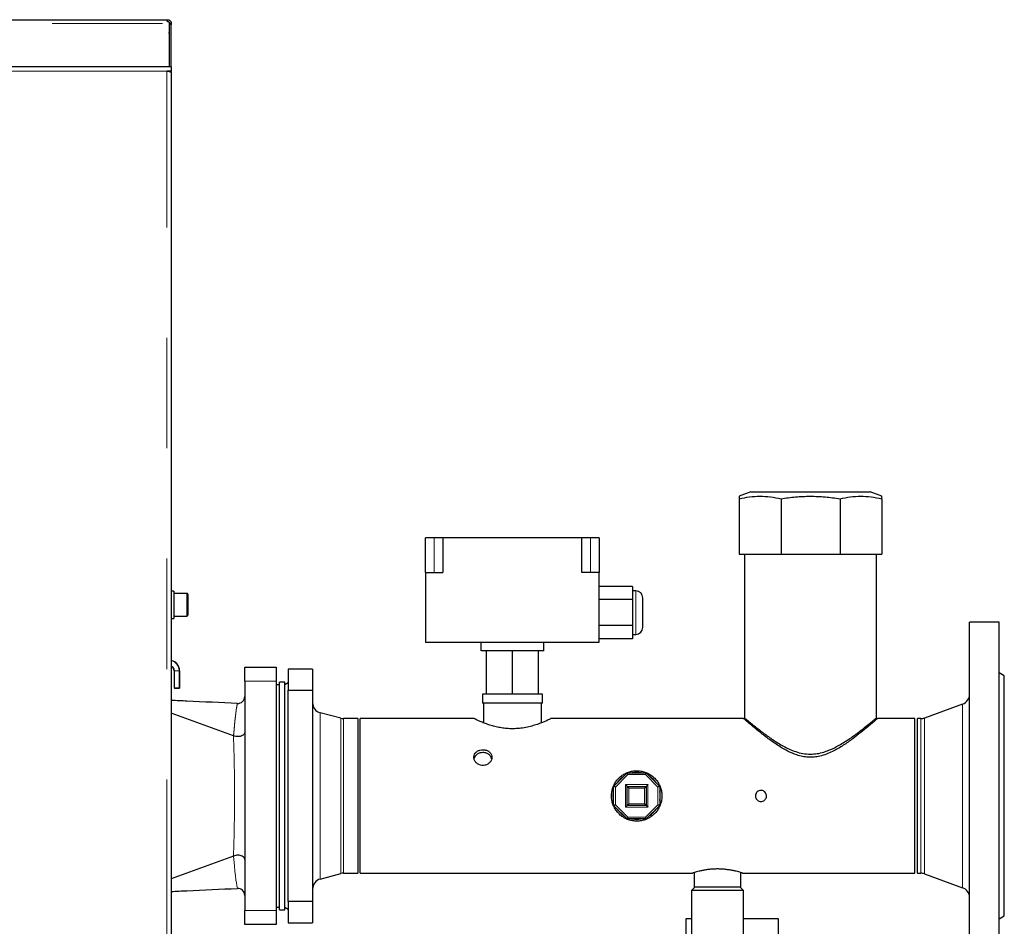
# Model space of a CAD drawing. Header units: millimetres. Extents: x 26 to 242, y 76 to 156.
# Tile 19 of 72: x 66 to 78, y 97 to 107. Entities that reach past the tile are written whole.
import ezdxf

# ---------------------------------------------------------------- set-up
doc = ezdxf.new("R2010")
doc.units = ezdxf.units.MM
doc.linetypes.add('PHANTOM', pattern=[12.7, 6.35, -1.27, 1.27, -1.27, 1.27, -1.27])

msp = doc.modelspace()

# ---------------------------------------------------------------- linework, layer by layer
at = {"color": 7, "linetype": 'Continuous', "lineweight": 25}
for p, q in [((30.962, 107.467), (67.883, 107.467)), ((67.883, 107.467), (67.893, 107.467)), ((67.893, 107.447), (67.893, 107.467)), ((67.913, 107.438), (67.913, 107.422)), ((67.913, 107.422), (67.913, 106.926)), ((67.918, 107.422), (67.938, 107.422)), ((67.918, 107.422), (67.918, 107.411)), ((67.938, 107.411), (67.918, 107.411)), ((67.918, 106.926), (67.918, 107.411)), ((67.938, 107.422), (67.938, 107.411)), ((67.938, 106.926), (67.938, 107.411)), ((67.918, 107.287), (67.913, 107.32)), ((67.918, 107.287), (67.913, 107.287)), ((67.888, 106.926), (54.418, 106.926)), ((67.938, 106.926), (67.888, 106.926)), ((67.938, 106.876), (67.888, 106.876)), ((67.913, 106.876), (67.913, 106.871)), ((67.913, 106.871), (67.913, 106.876)), ((67.938, 106.926), (67.938, 106.876)), ((67.938, 106.862), (67.938, 106.876)), ((67.938, 106.862), (67.938, 79.676)), ((74.606, 102.036), (74.473, 101.983)), ((74.606, 102.036), (75.03, 102.036)), ((75.03, 102.036), (75.981, 102.036)), ((76.113, 101.983), (75.981, 102.036)), ((74.473, 101.956), (74.473, 101.316)), ((74.954, 101.956), (74.954, 101.316)), ((75.633, 101.956), (75.633, 101.316)), ((76.113, 101.956), (76.113, 101.316)), ((70.963, 101.505), (70.863, 101.505)), ((70.863, 101.105), (70.863, 101.505)), ((71.063, 101.505), (70.963, 101.505)), ((71.063, 101.505), (71.063, 101.105)), ((72.663, 101.505), (71.063, 101.505)), ((72.663, 101.105), (72.663, 101.505)), ((72.763, 101.505), (72.663, 101.505)), ((72.863, 101.505), (72.763, 101.505)), ((72.863, 101.505), (72.863, 101.105)), ((74.473, 101.316), (74.954, 101.316)), ((74.532, 101.316), (74.532, 99.434)), ((74.954, 101.316), (75.633, 101.316)), ((75.633, 101.316), (76.113, 101.316)), ((76.054, 99.436), (76.054, 101.316)), ((70.863, 101.105), (70.863, 100.305)), ((70.863, 101.105), (71.063, 101.105)), ((72.863, 101.105), (72.663, 101.105)), ((72.863, 100.305), (72.863, 101.105)), ((67.968, 100.893), (67.938, 100.893)), ((67.968, 100.893), (67.968, 100.579)), ((68.118, 100.866), (67.968, 100.866)), ((68.128, 100.856), (68.128, 100.616)), ((73.243, 100.945), (72.863, 100.945)), ((73.243, 100.945), (73.243, 100.795)), ((73.283, 100.895), (73.243, 100.895)), ((73.243, 100.795), (72.863, 100.795)), ((73.243, 100.795), (73.243, 100.495)), ((73.363, 100.645), (73.363, 100.815)), ((73.363, 100.475), (73.363, 100.645)), ((67.938, 100.579), (67.968, 100.579)), ((67.968, 100.606), (68.118, 100.606)), ((77.463, 100.536), (77.123, 100.536)), ((77.123, 96.536), (77.123, 100.536)), ((77.463, 96.536), (77.463, 100.536)), ((73.243, 100.495), (72.863, 100.495)), ((73.243, 100.495), (73.243, 100.345)), ((73.243, 100.395), (73.283, 100.395)), ((70.863, 100.305), (72.863, 100.305)), ((71.503, 100.205), (71.503, 100.305)), ((72.223, 100.205), (72.223, 100.305)), ((73.243, 100.345), (72.863, 100.345)), ((72.223, 100.205), (71.503, 100.205)), ((71.563, 99.705), (71.563, 100.205)), ((71.863, 99.705), (71.863, 100.205)), ((72.163, 99.705), (72.163, 100.205)), ((67.971, 99.976), (67.971, 99.776)), ((67.973, 99.776), (67.973, 99.976)), ((68.031, 99.976), (68.031, 99.776)), ((68.033, 99.776), (68.033, 99.976)), ((68.783, 99.856), (68.783, 100.016)), ((68.783, 100.016), (69.143, 100.016)), ((69.143, 100.016), (69.143, 99.856)), ((69.563, 99.996), (69.283, 99.996)), ((69.283, 99.996), (69.283, 99.752)), ((69.563, 99.996), (69.563, 99.752)), ((77.523, 99.916), (77.463, 99.951)), ((68.783, 99.856), (68.783, 97.216)), ((69.143, 99.856), (69.143, 97.216)), ((69.243, 99.846), (69.183, 99.846)), ((69.183, 97.226), (69.183, 99.846)), ((69.243, 97.226), (69.243, 99.846)), ((69.283, 99.839), (69.243, 99.816)), ((77.523, 97.156), (77.523, 99.916)), ((68.031, 99.776), (67.971, 99.776)), ((67.973, 99.776), (68.033, 99.776)), ((69.183, 99.816), (69.143, 99.816)), ((69.283, 97.32), (69.283, 99.752)), ((69.283, 99.752), (69.563, 99.752)), ((69.563, 99.752), (69.563, 97.32)), ((71.517, 99.705), (71.517, 99.605)), ((71.563, 99.705), (71.517, 99.705)), ((72.21, 99.605), (71.517, 99.605)), ((71.529, 99.605), (71.529, 99.378)), ((71.863, 99.705), (71.563, 99.705)), ((72.163, 99.705), (71.863, 99.705)), ((72.21, 99.705), (72.163, 99.705)), ((72.197, 99.378), (72.197, 99.605)), ((72.21, 99.605), (72.21, 99.705)), ((68.654, 99.228), (67.938, 99.49)), ((69.888, 99.429), (69.652, 99.492)), ((77.044, 99.592), (76.605, 99.432)), ((70.083, 99.425), (69.919, 99.425)), ((70.083, 99.425), (70.083, 98.536)), ((71.424, 99.425), (70.113, 99.425)), ((70.113, 97.647), (70.113, 99.425)), ((74.524, 99.425), (72.302, 99.425)), ((76.493, 99.425), (76.063, 99.425)), ((76.493, 97.647), (76.493, 99.425)), ((76.564, 99.425), (76.523, 99.425)), ((76.523, 97.647), (76.523, 99.425)), ((68.654, 99.228), (68.655, 99.228)), ((73.028, 98.646), (73.184, 98.801)), ((73.184, 98.801), (73.403, 98.801)), ((73.403, 98.801), (73.558, 98.646)), ((73.028, 98.426), (73.028, 98.646)), ((73.183, 98.426), (73.183, 98.646)), ((73.183, 98.646), (73.403, 98.646)), ((73.403, 98.646), (73.403, 98.426)), ((73.558, 98.646), (73.558, 98.426)), ((70.083, 98.536), (70.083, 97.647)), ((73.184, 98.271), (73.028, 98.426)), ((73.403, 98.426), (73.183, 98.426)), ((73.558, 98.426), (73.403, 98.271)), ((73.403, 98.271), (73.184, 98.271)), ((68.654, 97.843), (67.938, 97.582)), ((68.655, 97.844), (68.654, 97.843)), ((69.652, 97.58), (69.888, 97.643)), ((69.919, 97.647), (70.083, 97.647)), ((70.113, 97.647), (73.934, 97.647)), ((73.953, 97.653), (73.953, 97.486)), ((74.493, 97.486), (74.493, 97.653)), ((74.512, 97.647), (76.493, 97.647)), ((76.523, 97.647), (76.564, 97.647)), ((76.605, 97.64), (77.044, 97.48)), ((73.963, 97.486), (73.923, 97.446)), ((73.923, 97.446), (73.923, 96.514)), ((74.523, 97.446), (73.923, 97.446)), ((74.223, 97.486), (73.953, 97.486)), ((74.493, 97.486), (74.223, 97.486)), ((74.523, 97.446), (74.483, 97.486)), ((74.523, 96.514), (74.523, 97.446)), ((68.783, 97.056), (68.783, 97.216)), ((69.143, 97.256), (69.183, 97.256)), ((69.143, 97.216), (69.143, 97.056)), ((69.183, 97.226), (69.243, 97.226)), ((69.243, 97.256), (69.283, 97.233)), ((69.283, 97.32), (69.283, 97.076)), ((69.563, 97.32), (69.283, 97.32)), ((69.563, 97.32), (69.563, 97.076)), ((73.863, 96.886), (73.863, 97.126)), ((73.863, 97.126), (73.923, 97.126)), ((74.523, 97.126), (74.923, 97.126)), ((74.923, 97.126), (74.923, 96.886)), ((77.463, 97.121), (77.523, 97.156)), ((69.143, 97.056), (68.783, 97.056)), ((69.283, 97.076), (69.563, 97.076))]:
    msp.add_line(p, q, dxfattribs=at)
at = {"color": 8, "linetype": 'PHANTOM', "lineweight": 18}
for p, q in [((31.007, 107.422), (67.913, 107.422)), ((67.888, 106.876), (54.418, 106.876)), ((67.888, 79.676), (67.888, 106.876)), ((70.963, 101.105), (70.963, 101.505)), ((72.763, 101.105), (72.763, 101.505)), ((68.118, 100.606), (68.118, 100.866)), ((73.283, 100.645), (73.283, 100.895)), ((73.283, 100.395), (73.283, 100.645)), ((67.971, 99.976), (68.031, 99.976)), ((67.973, 99.976), (68.033, 99.976)), ((69.143, 99.856), (68.783, 99.856)), ((69.652, 99.492), (69.652, 98.536)), ((77.044, 97.48), (77.044, 99.592)), ((69.888, 99.429), (69.888, 98.536)), ((69.919, 99.425), (69.919, 98.536)), ((76.564, 97.647), (76.564, 99.425)), ((76.605, 97.64), (76.605, 99.432)), ((73.192, 98.781), (73.048, 98.637)), ((73.395, 98.781), (73.192, 98.781)), ((73.538, 98.637), (73.395, 98.781)), ((73.048, 98.637), (73.048, 98.434)), ((73.163, 98.406), (73.163, 98.666)), ((73.163, 98.666), (73.423, 98.666)), ((73.203, 98.626), (73.203, 98.446)), ((73.383, 98.626), (73.203, 98.626)), ((73.383, 98.446), (73.383, 98.626)), ((73.423, 98.666), (73.423, 98.406)), ((73.538, 98.434), (73.538, 98.637)), ((69.652, 98.536), (69.652, 97.58)), ((69.888, 98.536), (69.888, 97.643)), ((69.919, 98.536), (69.919, 97.647)), ((73.048, 98.434), (73.192, 98.291)), ((73.423, 98.406), (73.163, 98.406)), ((73.203, 98.446), (73.383, 98.446)), ((73.395, 98.291), (73.538, 98.434)), ((73.192, 98.291), (73.395, 98.291)), ((68.783, 97.216), (69.143, 97.216))]:
    msp.add_line(p, q, dxfattribs=at)
at = {"color": 7, "linetype": 'Continuous', "lineweight": 25, "flags": 128}
for points in [[(73.192, 98.781), (73.19, 98.784), (73.189, 98.788), (73.188, 98.791), (73.187, 98.794), (73.186, 98.796), (73.185, 98.798), (73.184, 98.8), (73.184, 98.801), (73.184, 98.801)], [(73.395, 98.781), (73.396, 98.784), (73.398, 98.788), (73.399, 98.791), (73.4, 98.794), (73.401, 98.796), (73.402, 98.798), (73.403, 98.8), (73.403, 98.801), (73.403, 98.801)], [(73.023, 98.536), (73.027, 98.58), (73.028, 98.588)], [(73.048, 98.637), (73.044, 98.639), (73.041, 98.641), (73.037, 98.642), (73.034, 98.643), (73.032, 98.644), (73.03, 98.645), (73.029, 98.646), (73.028, 98.646)], [(73.163, 98.666), (73.167, 98.662), (73.171, 98.658), (73.174, 98.655), (73.178, 98.652), (73.18, 98.649), (73.182, 98.647), (73.183, 98.646), (73.183, 98.646)], [(73.203, 98.626), (73.199, 98.63), (73.196, 98.634), (73.192, 98.637), (73.189, 98.64), (73.187, 98.643), (73.185, 98.644), (73.184, 98.646), (73.183, 98.646)], [(73.383, 98.626), (73.387, 98.629), (73.39, 98.633), (73.393, 98.636), (73.396, 98.639), (73.399, 98.641), (73.401, 98.643), (73.402, 98.645), (73.403, 98.646), (73.403, 98.646)], [(73.423, 98.666), (73.42, 98.662), (73.417, 98.659), (73.413, 98.656), (73.411, 98.653), (73.408, 98.651), (73.406, 98.649), (73.405, 98.647), (73.404, 98.646), (73.403, 98.646)], [(73.558, 98.646), (73.558, 98.646), (73.557, 98.645), (73.555, 98.644), (73.553, 98.643), (73.549, 98.642), (73.546, 98.641), (73.542, 98.639), (73.538, 98.637)], [(73.028, 98.484), (73.027, 98.491), (73.023, 98.536)], [(73.048, 98.434), (73.044, 98.433), (73.041, 98.431), (73.037, 98.43), (73.034, 98.429), (73.032, 98.428), (73.03, 98.427), (73.029, 98.426), (73.028, 98.426)], [(73.183, 98.426), (73.183, 98.426), (73.182, 98.425), (73.181, 98.423), (73.179, 98.421), (73.176, 98.419), (73.173, 98.416), (73.17, 98.413), (73.167, 98.409), (73.163, 98.406)], [(73.183, 98.426), (73.184, 98.426), (73.185, 98.427), (73.187, 98.429), (73.189, 98.432), (73.192, 98.435), (73.196, 98.438), (73.199, 98.442), (73.203, 98.446)], [(73.403, 98.426), (73.403, 98.426), (73.402, 98.427), (73.401, 98.429), (73.399, 98.431), (73.396, 98.433), (73.393, 98.436), (73.39, 98.439), (73.387, 98.442), (73.383, 98.446)], [(73.403, 98.426), (73.404, 98.426), (73.405, 98.425), (73.406, 98.423), (73.408, 98.421), (73.411, 98.419), (73.413, 98.416), (73.417, 98.413), (73.42, 98.409), (73.423, 98.406)], [(73.558, 98.426), (73.558, 98.426), (73.557, 98.427), (73.555, 98.428), (73.553, 98.429), (73.549, 98.43), (73.546, 98.431), (73.542, 98.433), (73.538, 98.434)], [(73.184, 98.271), (73.184, 98.271), (73.184, 98.272), (73.185, 98.274), (73.186, 98.276), (73.187, 98.278), (73.188, 98.281), (73.189, 98.284), (73.19, 98.287), (73.192, 98.291)], [(73.403, 98.271), (73.403, 98.271), (73.402, 98.272), (73.402, 98.274), (73.401, 98.277), (73.399, 98.28), (73.398, 98.283), (73.396, 98.287), (73.395, 98.291)]]:
    msp.add_lwpolyline(points, dxfattribs=at)
at = {"color": 8, "linetype": 'PHANTOM', "lineweight": 18, "flags": 128}
msp.add_lwpolyline([(68.7, 97.473), (68.698, 97.475), (68.695, 97.486), (68.692, 97.506), (68.687, 97.535), (68.682, 97.572), (68.676, 97.618), (68.67, 97.672), (68.664, 97.733), (68.655, 97.844), (68.655, 97.844), (68.655, 97.844)], dxfattribs=at)
at = {"color": 7, "linetype": 'Continuous', "lineweight": 25}
for centre, radius, start, end in [((68.118, 100.856), 0.01, 0, 90), ((73.283, 100.815), 0.08, 0, 90), ((68.118, 100.616), 0.01, 270, 0), ((73.283, 100.475), 0.08, 270, 0), ((67.911, 99.976), 0.12, 0, 76.9971), ((67.913, 99.976), 0.12, 0, 77.9753), ((67.911, 99.976), 0.06, 0, 63.2563), ((67.913, 99.976), 0.06, 0, 65.3757), ((68.703, 99.68), 0.08, 267.4162, 360), ((69.683, 99.608), 0.12, 180, 255), ((77.003, 99.705), 0.12, 290, 0), ((69.919, 99.545), 0.12, 255, 270), ((76.564, 99.545), 0.12, 270, 290), ((73.293, 98.536), 0.27, 78.9563, 101.0437), ((73.293, 98.536), 0.27, 123.9563, 146.0437), ((73.293, 98.536), 0.27, 33.9563, 56.0437), ((73.293, 98.536), 0.27, 348.9563, 11.0437), ((73.293, 98.536), 0.27, 213.9563, 236.0437), ((73.293, 98.536), 0.27, 303.9563, 326.0437), ((73.293, 98.536), 0.27, 258.9563, 281.0437), ((69.683, 97.464), 0.12, 105, 180), ((69.919, 97.527), 0.12, 90, 105), ((76.564, 97.527), 0.12, 70, 90), ((68.703, 97.392), 0.08, 0.0889, 92.6004), ((77.003, 97.367), 0.12, 0, 70)]:
    msp.add_arc(centre, radius, start, end, dxfattribs=at)
for points, knots in [([(67.913, 107.438), (67.911, 107.438), (67.907, 107.439), (67.901, 107.442), (67.896, 107.446), (67.891, 107.452), (67.888, 107.457), (67.885, 107.462), (67.883, 107.466), (67.883, 107.466), (67.883, 107.467)], [0, 0, 0, 0, 0.088508, 0.183975, 0.291067, 0.411863, 0.54562, 0.69052, 0.841941, 1, 1, 1, 1]), ([(67.893, 107.467), (67.896, 107.467), (67.901, 107.466), (67.91, 107.464), (67.918, 107.46), (67.925, 107.454), (67.931, 107.446), (67.936, 107.438), (67.938, 107.43), (67.938, 107.424), (67.938, 107.422)], [0, 0, 0, 0, 0.115365, 0.238993, 0.36818, 0.50001, 0.631879, 0.760888, 0.883221, 1, 1, 1, 1]), ([(67.893, 107.447), (67.895, 107.447), (67.898, 107.446), (67.902, 107.445), (67.907, 107.443), (67.911, 107.44), (67.915, 107.435), (67.917, 107.431), (67.918, 107.426), (67.918, 107.423), (67.918, 107.422)], [0, 0, 0, 0, 0.124774, 0.249951, 0.375092, 0.499985, 0.62495, 0.749915, 0.873756, 1, 1, 1, 1]), ([(67.888, 106.876), (67.894, 106.875), (67.905, 106.873), (67.921, 106.87), (67.932, 106.867), (67.938, 106.864), (67.938, 106.862), (67.938, 106.862)], [0, 0, 0, 0, 0.218155, 0.436317, 0.654482, 0.872651, 1, 1, 1, 1]), ([(74.473, 101.956), (74.513, 101.964), (74.591, 101.979), (74.712, 101.986), (74.833, 101.979), (74.913, 101.964), (74.954, 101.956)], [0, 0, 0, 0, 0.247001, 0.49394, 0.746936, 1, 1, 1, 1]), ([(74.473, 101.983), (74.473, 101.982), (74.473, 101.98), (74.473, 101.964), (74.473, 101.956)], [0, 0, 0, 0, 0.493871, 1, 1, 1, 1]), ([(74.954, 101.956), (75.009, 101.964), (75.121, 101.979), (75.291, 101.986), (75.462, 101.979), (75.576, 101.964), (75.633, 101.956)], [0, 0, 0, 0, 0.247002, 0.49394, 0.746937, 1, 1, 1, 1]), ([(75.633, 101.956), (75.672, 101.964), (75.751, 101.979), (75.871, 101.986), (75.992, 101.979), (76.073, 101.964), (76.113, 101.956)], [0, 0, 0, 0, 0.247001, 0.493941, 0.746936, 1, 1, 1, 1]), ([(76.113, 101.956), (76.113, 101.964), (76.113, 101.978), (76.113, 101.986), (76.113, 101.983), (76.113, 101.983)], [0, 0, 0, 0, 0.494001, 0.987877, 1, 1, 1, 1]), ([(68.7, 99.6), (68.506, 99.609), (68.252, 99.62), (67.998, 99.632), (67.938, 99.635)], [0, 0, 0, 0, 0.763781, 1, 1, 1, 1]), ([(72.302, 99.424), (72.302, 99.424), (72.304, 99.425), (72.295, 99.421), (72.276, 99.412), (72.247, 99.398), (72.209, 99.382), (72.161, 99.363), (72.103, 99.344), (72.036, 99.326), (71.964, 99.314), (71.889, 99.308), (71.818, 99.309), (71.752, 99.316), (71.69, 99.327), (71.631, 99.342), (71.576, 99.36), (71.525, 99.379), (71.482, 99.397), (71.449, 99.413), (71.43, 99.422), (71.422, 99.426), (71.424, 99.425), (71.424, 99.425)], [0, 0, 0, 0, 0.0188368, 0.0660221, 0.1145467, 0.1624991, 0.2116217, 0.2640342, 0.3177944, 0.3731898, 0.4304562, 0.4813835, 0.5341622, 0.5798927, 0.626846, 0.6748046, 0.7238711, 0.7776349, 0.8328755, 0.887737, 0.9445093, 0.9944137, 1, 1, 1, 1]), ([(76.063, 99.425), (76.062, 99.424), (76.059, 99.421), (76.036, 99.401), (76, 99.371), (75.948, 99.327), (75.875, 99.268), (75.781, 99.194), (75.69, 99.13), (75.611, 99.081), (75.546, 99.046), (75.477, 99.015), (75.406, 98.993), (75.335, 98.981), (75.268, 98.979), (75.2, 98.988), (75.122, 99.01), (75.035, 99.048), (74.952, 99.095), (74.881, 99.142), (74.821, 99.184), (74.764, 99.227), (74.703, 99.275), (74.641, 99.325), (74.588, 99.37), (74.55, 99.402), (74.53, 99.419), (74.521, 99.427), (74.523, 99.425), (74.524, 99.425)], [0, 0, 0, 0, 0.040863, 0.083114, 0.123939, 0.165768, 0.222218, 0.280285, 0.33806, 0.367678, 0.397286, 0.427448, 0.45814, 0.483709, 0.510002, 0.535584, 0.561816, 0.604112, 0.647501, 0.679742, 0.711985, 0.745166, 0.778342, 0.827288, 0.877471, 0.917659, 0.958945, 0.999173, 1, 1, 1, 1]), ([(74.534, 99.434), (74.534, 99.434), (74.534, 99.434), (74.55, 99.421), (74.578, 99.398), (74.618, 99.365), (74.663, 99.328), (74.711, 99.291), (74.773, 99.244), (74.861, 99.181), (74.961, 99.118), (75.05, 99.073), (75.124, 99.044), (75.205, 99.021), (75.264, 99.018), (75.293, 99.016)], [0, 0, 0, 0, 0.058455, 0.134647, 0.212856, 0.293299, 0.375409, 0.434964, 0.494529, 0.61696, 0.737859, 0.800504, 0.86309, 0.930325, 1, 1, 1, 1]), ([(75.293, 99.016), (75.319, 99.018), (75.372, 99.02), (75.458, 99.042), (75.549, 99.078), (75.632, 99.123), (75.702, 99.166), (75.761, 99.206), (75.816, 99.246), (75.876, 99.291), (75.938, 99.34), (75.991, 99.383), (76.028, 99.414), (76.05, 99.432), (76.053, 99.435), (76.054, 99.436)], [0, 0, 0, 0, 0.060473, 0.122985, 0.208431, 0.296166, 0.359556, 0.422952, 0.488182, 0.553404, 0.652552, 0.754237, 0.835672, 0.919336, 1, 1, 1, 1]), ([(68.783, 99.268), (68.783, 99.268), (68.783, 99.264), (68.782, 99.255), (68.773, 99.242), (68.755, 99.229), (68.732, 99.22), (68.705, 99.217), (68.678, 99.219), (68.663, 99.225), (68.655, 99.228)], [0, 0, 0, 0, 0.002952, 0.093061, 0.245368, 0.396692, 0.547319, 0.697917, 0.84897, 1, 1, 1, 1]), ([(71.523, 99.067), (71.512, 99.067), (71.488, 99.065), (71.457, 99.05), (71.434, 99.029), (71.42, 99.001), (71.418, 98.97), (71.428, 98.94), (71.448, 98.914), (71.477, 98.895), (71.511, 98.886), (71.547, 98.888), (71.58, 98.9), (71.606, 98.922), (71.623, 98.95), (71.629, 98.98), (71.623, 99.01), (71.606, 99.036), (71.58, 99.056), (71.551, 99.066), (71.531, 99.067), (71.523, 99.067)], [0, 0, 0, 0, 0.053438, 0.106868, 0.160527, 0.214339, 0.267902, 0.321204, 0.374638, 0.42839, 0.482156, 0.535604, 0.588899, 0.642443, 0.696251, 0.749928, 0.803285, 0.85663, 0.910287, 0.9641, 1, 1, 1, 1]), ([(71.523, 99.035), (71.512, 99.034), (71.488, 99.032), (71.457, 99.018), (71.434, 98.996), (71.422, 98.977), (71.422, 98.966), (71.422, 98.965)], [0, 0, 0, 0, 0.242405, 0.484764, 0.728339, 0.972714, 1, 1, 1, 1]), ([(71.624, 98.964), (71.624, 98.969), (71.622, 98.983), (71.606, 99.004), (71.58, 99.023), (71.551, 99.034), (71.531, 99.035), (71.523, 99.035)], [0, 0, 0, 0, 0.109068, 0.350017, 0.592595, 0.836004, 1, 1, 1, 1]), ([(73.583, 98.536), (73.583, 98.552), (73.581, 98.583), (73.569, 98.63), (73.55, 98.673), (73.525, 98.713), (73.493, 98.748), (73.454, 98.779), (73.411, 98.803), (73.364, 98.819), (73.315, 98.826), (73.267, 98.826), (73.221, 98.818), (73.177, 98.803), (73.136, 98.781), (73.098, 98.752), (73.065, 98.717), (73.038, 98.676), (73.018, 98.63), (73.006, 98.582), (73.002, 98.534), (73.006, 98.486), (73.018, 98.441), (73.037, 98.398), (73.063, 98.358), (73.095, 98.323), (73.133, 98.293), (73.176, 98.269), (73.224, 98.253), (73.272, 98.245), (73.32, 98.246), (73.367, 98.254), (73.411, 98.269), (73.452, 98.292), (73.489, 98.32), (73.522, 98.356), (73.549, 98.397), (73.569, 98.442), (73.581, 98.489), (73.583, 98.52), (73.583, 98.536)], [0, 0, 0, 0, 0.025901, 0.051806, 0.077669, 0.103537, 0.130186, 0.156834, 0.184213, 0.211584, 0.238063, 0.264539, 0.28986, 0.315187, 0.340909, 0.366635, 0.393648, 0.420658, 0.447916, 0.475167, 0.501278, 0.52739, 0.55278, 0.578175, 0.604224, 0.630276, 0.657464, 0.684646, 0.711753, 0.738853, 0.764615, 0.790379, 0.815693, 0.841013, 0.867401, 0.893791, 0.921151, 0.948506, 0.974255, 1, 1, 1, 1]), ([(74.659, 98.536), (74.66, 98.543), (74.661, 98.557), (74.672, 98.577), (74.689, 98.591), (74.709, 98.6), (74.731, 98.601), (74.752, 98.595), (74.77, 98.582), (74.782, 98.564), (74.788, 98.543), (74.787, 98.521), (74.778, 98.501), (74.764, 98.485), (74.745, 98.474), (74.723, 98.471), (74.701, 98.475), (74.682, 98.485), (74.668, 98.502), (74.66, 98.52), (74.66, 98.531), (74.659, 98.536)], [0, 0, 0, 0, 0.053595, 0.107184, 0.160861, 0.214598, 0.268238, 0.32178, 0.375372, 0.429085, 0.482802, 0.536398, 0.58994, 0.643573, 0.697309, 0.750991, 0.804551, 0.858112, 0.911791, 0.965526, 1, 1, 1, 1]), ([(68.783, 97.804), (68.783, 97.804), (68.783, 97.808), (68.782, 97.817), (68.773, 97.83), (68.755, 97.843), (68.732, 97.852), (68.705, 97.855), (68.678, 97.853), (68.663, 97.847), (68.655, 97.844)], [0, 0, 0, 0, 0.002948, 0.093061, 0.245368, 0.396689, 0.547319, 0.697917, 0.84897, 1, 1, 1, 1]), ([(74.223, 97.696), (74.208, 97.695), (74.176, 97.695), (74.13, 97.691), (74.087, 97.685), (74.047, 97.677), (74.011, 97.669), (73.981, 97.661), (73.957, 97.654), (73.941, 97.649), (73.933, 97.647), (73.934, 97.647), (73.934, 97.647)], [0, 0, 0, 0, 0.101918, 0.206899, 0.308788, 0.41345, 0.518802, 0.62706, 0.734847, 0.845969, 0.950107, 1, 1, 1, 1]), ([(74.512, 97.647), (74.513, 97.647), (74.513, 97.647), (74.505, 97.65), (74.49, 97.654), (74.468, 97.661), (74.439, 97.669), (74.404, 97.677), (74.362, 97.684), (74.318, 97.691), (74.271, 97.695), (74.239, 97.695), (74.223, 97.696)], [0, 0, 0, 0, 0.056497, 0.161282, 0.261673, 0.364786, 0.468819, 0.575657, 0.68338, 0.794334, 0.895679, 1, 1, 1, 1]), ([(67.938, 97.437), (67.998, 97.44), (68.252, 97.451), (68.506, 97.463), (68.7, 97.472)], [0, 0, 0, 0, 0.236615, 1, 1, 1, 1])]:
    msp.add_open_spline(points, degree=3, knots=knots, dxfattribs=at)
at = {"color": 8, "linetype": 'PHANTOM', "lineweight": 18}
for points, knots in [([(68.655, 99.228), (68.655, 99.228), (68.655, 99.255), (68.661, 99.293), (68.665, 99.357), (68.671, 99.412), (68.677, 99.461), (68.682, 99.504), (68.687, 99.54), (68.692, 99.567), (68.695, 99.587), (68.698, 99.598), (68.699, 99.599), (68.7, 99.599)], [0, 0, 0, 0, 0.000001, 0.101019, 0.202525, 0.304051, 0.405574, 0.509322, 0.613063, 0.712965, 0.81286, 0.915457, 1, 1, 1, 1]), ([(68.654, 97.843), (68.654, 97.843), (68.654, 97.879), (68.657, 97.947), (68.66, 98.07), (68.663, 98.212), (68.665, 98.373), (68.666, 98.528), (68.665, 98.674), (68.664, 98.81), (68.661, 98.95), (68.658, 99.091), (68.654, 99.182), (68.654, 99.228), (68.654, 99.228)], [0, 0, 0, 0, 0.000001, 0.081547, 0.16309, 0.275262, 0.387836, 0.499984, 0.594808, 0.68989, 0.784725, 0.892358, 0.999999, 1, 1, 1, 1]), ([(68.655, 99.228), (68.655, 99.228), (68.655, 99.228), (68.655, 99.228), (68.655, 99.228)], [0, 0, 0, 0, 0.986393, 1, 1, 1, 1]), ([(68.655, 97.844), (68.655, 97.844), (68.655, 97.844), (68.655, 97.844), (68.655, 97.844)], [0, 0, 0, 0, 0.013607, 1, 1, 1, 1])]:
    msp.add_open_spline(points, degree=3, knots=knots, dxfattribs=at)

doc.saveas('drawing.dxf')
